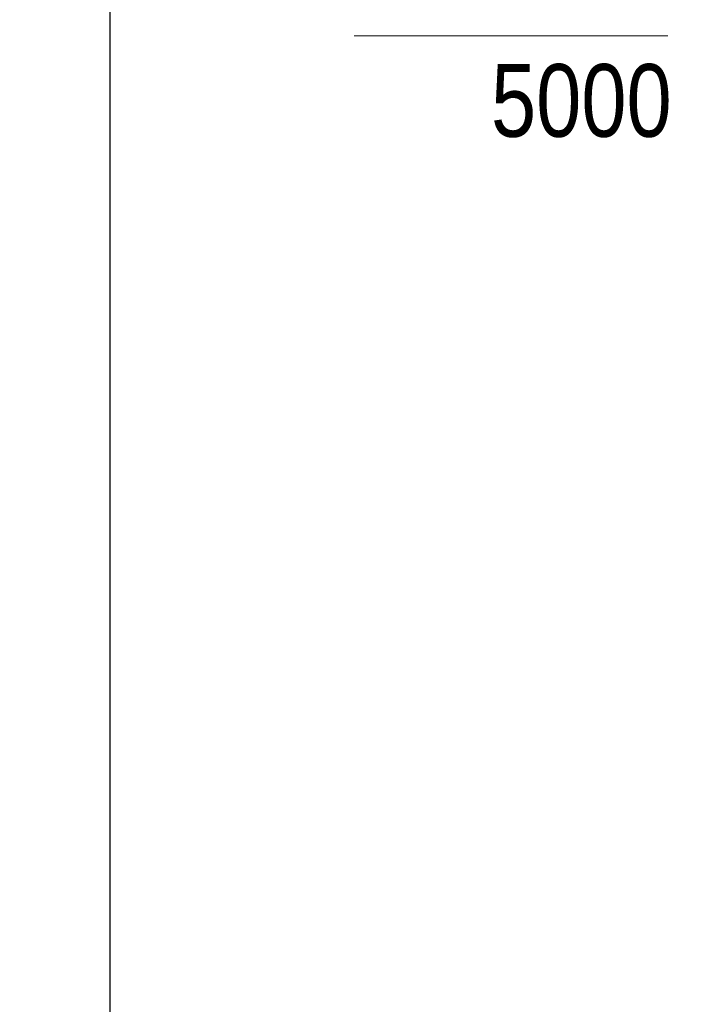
# Model space of a CAD drawing. Header units: millimetres. Extents: x 2241524 to 2686701, y -1965833 to -1461615.
# Tile 20 of 143: x 2308653 to 2310542, y -1776082 to -1773373. Entities that reach past the tile are written whole.
import ezdxf

# ---------------------------------------------------------------- set-up
doc = ezdxf.new("R2010")
doc.units = ezdxf.units.MM
doc.header["$LTSCALE"] = 100
doc.layers.get('Defpoints').update_dxf_attribs({"color": 132})
doc.layers.add('CA_KOTY', color=3, linetype='Continuous', lineweight=25)
doc.layers.add('CA_POPISDVERE', color=3, linetype='Continuous', lineweight=9)
doc.styles.add('Arial_4', font='arial.ttf', dxfattribs={"width": 0.8, "height": 200})
doc.styles.add('ROMANS', font='romans.shx', dxfattribs={"width": 0.8})
doc.dimstyles.new('CA_75', dxfattribs={"dimscale": 75, "dimtxt": 2, "dimasz": 2, "dimexe": 1.15, "dimexo": 2, "dimgap": 1, "dimtad": 1, "dimdec": 0, "dimzin": 9, "dimdsep": 46, "dimtxsty": 'ROMANS', "dimblk1": 'OBLIQUE', "dimblk2": 'OBLIQUE', "dimsah": 1, "dimcen": -1, "dimclrd": 256, "dimclre": 256, "dimclrt": 256, "dimadec": 0, "dimazin": 0, "dimtfac": 1, "dimtdec": 0, "dimtmove": 1, "dimatfit": 0, "dimfxl": 5, "dimfxlon": 1, "dimtolj": 1, "dimtzin": 9, "dimarcsym": 0})

# ---------------------------------------------------------------- blocks, each defined once
blk = doc.blocks.new('_Oblique')
at = {"color": 0, "linetype": 'ByBlock', "lineweight": -2}
blk.add_line((-0.5, -0.5), (0.5, 0.5), dxfattribs=at)
blk = doc.blocks.new('*D1718')
at = {"layer": 'CA_KOTY', "lineweight": -2, "transparency": 16777216}
for p, q in [((2308901.6, -1769057.2), (2308815.4, -1769057.2)), ((2308901.6, -1769057.2), (2308901.6, -1776797.2)), ((2308901.6, -1776797.2), (2308815.4, -1776797.2))]:
    blk.add_line(p, q, dxfattribs=at)
at = {"layer": 'Defpoints', "color": 0, "transparency": 16777216}
for p in [(2309051, -1769057.2), (2308901.6, -1776797.2), (2309051, -1776797.2)]:
    blk.add_point(p, dxfattribs=at)
at = {"layer": 'CA_KOTY', "lineweight": -2, "transparency": 16777216, "xscale": 150, "yscale": 150, "zscale": 150}
for p, rotation in [((2308901.6, -1769057.2), 90), ((2308901.6, -1776797.2), 270)]:
    blk.add_blockref('_Oblique', p, dxfattribs=dict(at, rotation=rotation))
at = {"layer": 'CA_KOTY', "transparency": 16777216, "insert": (2308751.6, -1772927.2), "char_height": 150, "width": 144.604, "attachment_point": 5, "rotation": 90, "style": 'ROMANS'}
blk.add_mtext('\\A1;7740', dxfattribs=at)

msp = doc.modelspace()

# ---------------------------------------------------------------- linework, layer by layer
at = {"layer": 'CA_POPISDVERE'}
msp.add_line((2309573.32376, -1773417.38098), (2310436.28187, -1773417.38098), dxfattribs=at)

# ---------------------------------------------------------------- texts
at = {"layer": 'CA_POPISDVERE', "insert": (2309949.79355, -1773494.97573), "char_height": 200, "width": 615.696, "attachment_point": 1, "style": 'Arial_4'}
msp.add_mtext('5000', dxfattribs=at)

# ---------------------------------------------------------------- dimensions: what is measured, and where the dimension line sits
at = {"layer": 'CA_KOTY'}
dim = msp.add_linear_dim(base=(2308901.64966, -1776797.21119), p1=(2309050.96673, -1769057.21119), p2=(2309050.96673, -1776797.21119), angle=270.00000093, dimstyle='CA_75', dxfattribs=at)
dim.commit()
dim.dimension.update_dxf_attribs({"geometry": '*D1718', "text_midpoint": (2308751.64966, -1772927.21119)})

doc.saveas('drawing.dxf')
